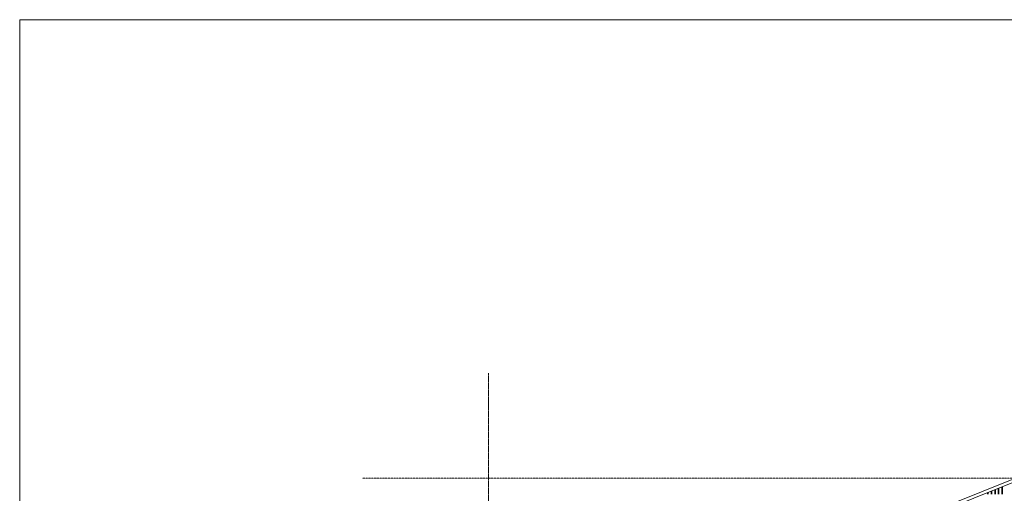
# Model space of a CAD drawing. Extents: x 0 to 92550, y 0 to 59400.
# Tile 48 of 105: x 1000 to 20507, y 49016 to 58400. Entities that reach past the tile are written whole.
import ezdxf
from ezdxf.xclip import XClip

# ---------------------------------------------------------------- set-up
doc = ezdxf.new("R2010")
doc.units = 0
doc.header["$MEASUREMENT"] = 0
doc.header["$XCLIPFRAME"] = 0
doc.linetypes.add('Streep-punt fijn', pattern=[1251.000023, 626.000023, -312.5, 0, -312.5])
doc.linetypes.add('Streeplijn ultragrof', pattern=[750, 500, -250])
for name, color, linetype in [('ZZ 41 Buitenwandafwerking gevelhout', 7, 'Continuous'), ('ZZ 47 Dakrandafwerking', 7, 'Continuous'), ('ZZ A Stramien', 7, 'Continuous')]:
    doc.layers.add(name, color=color, linetype=linetype)

# ---------------------------------------------------------------- blocks, each defined once
blk = doc.blocks.new('*X20')
at = {"layer": 'ZZ 41 Buitenwandafwerking gevelhout', "color": 7, "linetype": 'Continuous', "lineweight": 5, "ltscale": 0.01}
for p, q in [((20177, 49031), (20177, 49000)), ((20177, 49031), (20177, 49000)), ((20190, 49036), (20190, 49000)), ((20247, 49059), (20247, 49000)), ((20247, 49059), (20247, 49000)), ((20260, 49065), (20260, 49000)), ((20318, 49088), (20318, 49000)), ((20318, 49088), (20318, 49000)), ((20331, 49093), (20331, 49000)), ((20388, 49116), (20388, 49100)), ((20388, 49116), (20388, 49100)), ((20388, 49100), (20388, 49000)), ((20388, 49100), (20388, 49000)), ((20401, 49121), (20401, 49100)), ((20401, 49100), (20401, 49000)), ((20458, 49144), (20458, 49100)), ((20458, 49144), (20458, 49100)), ((20458, 49100), (20458, 49000)), ((20458, 49100), (20458, 49000)), ((20471, 49149), (20471, 49100)), ((20471, 49100), (20471, 49000))]:
    blk.add_line(p, q, dxfattribs=at)
blk = doc.blocks.new('Drawing_1_1', base_point=(5739, 38400))
at = {"layer": 'ZZ 41 Buitenwandafwerking gevelhout', "color": 7, "linetype": 'Streeplijn ultragrof', "lineweight": 5, "ltscale": 0.01}
blk.add_line((7789, 49315), (62239, 49315), dxfattribs=at)
at = {"layer": 'ZZ 47 Dakrandafwerking', "color": 7, "linetype": 'Continuous', "lineweight": 5, "ltscale": 0.01}
for p, q in [((20739, 49257), (9874, 44911)), ((20662, 49290), (9876, 44976)), ((20739, 49256), (9878, 44912))]:
    blk.add_line(p, q, dxfattribs=at)
at = {"layer": 'ZZ A Stramien', "color": 7, "linetype": 'Streep-punt fijn', "lineweight": 9, "ltscale": 0.01}
for q in [(10289, 51400), (10289, 36400)]:
    blk.add_line((10289, 50900), q, dxfattribs=at)
at = {"layer": 'ZZ 41 Buitenwandafwerking gevelhout', "color": 7, "linetype": 'Continuous', "lineweight": 25, "ltscale": 0.01}
blk.add_blockref('*X20', (0, 0), dxfattribs=at)

msp = doc.modelspace()

# ---------------------------------------------------------------- block references
at = {"color": 7, "linetype": 'Continuous', "lineweight": 25, "ltscale": 0.01}
ref = msp.add_blockref('Drawing_1_1', (5739, 38400), dxfattribs=at)
XClip(ref).set_block_clipping_path([(7788.8666666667, 35400), (63337.9746950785, 51400)])

# ---------------------------------------------------------------- next in the draw order: linework, layer by layer
at = {"color": 7, "linetype": 'Continuous', "lineweight": 15, "ltscale": 0.01, "flags": 128}
msp.add_lwpolyline([(1000, 58400), (83100, 58400), (83100, 1000), (1000, 1000)], close=True, dxfattribs=at)

doc.saveas('drawing.dxf')
